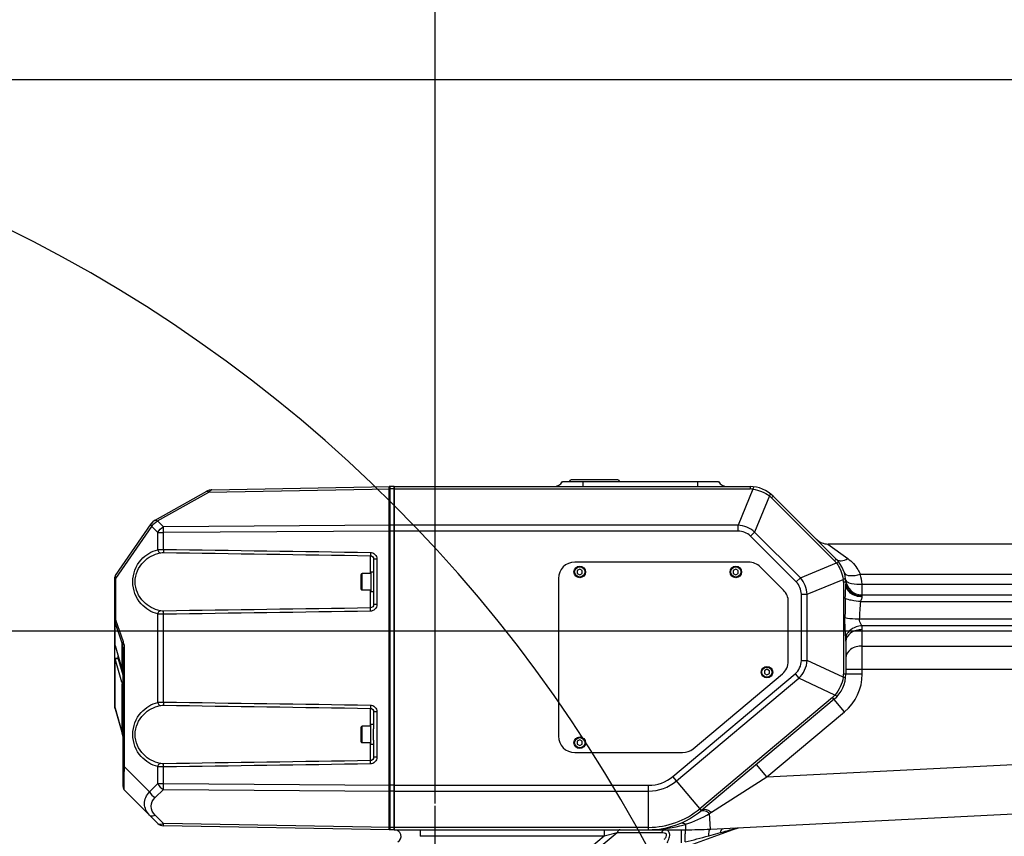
# Model space of a CAD drawing. Header units: millimetres. Extents: x 0 to 63602708652, y -107871309221 to 6308.
# Tile 63 of 74: x 4557 to 5156, y 5095 to 5593. Entities that reach past the tile are written whole.
import ezdxf

# ---------------------------------------------------------------- set-up
doc = ezdxf.new("R2010")
doc.units = ezdxf.units.MM
doc.header["$LTSCALE"] = 490.4625
doc.linetypes.add('CENTER', pattern=[0.6, 0.375, -0.075, 0.075, -0.075])
doc.layers.get('0').update_dxf_attribs({"linetype": 'CONTINUOUS'})
for name, color, linetype in [('10-1运动范围_DXF_CONTINUOUS_LINE', 7, 'CONTINUOUS'), ('204103000004_DXF_DIMENSION', 7, 'CONTINUOUS'), ('304102000114_DXF_AXIS', 7, 'CONTINUOUS'), ('304102000114_DXF_DIMENSION', 7, 'CONTINUOUS'), ('304102000118DXF_CONTINUOUS_LINE', 7, 'CONTINUOUS'), ('304102000120DXF_CONTINUOUS_LINE', 7, 'CONTINUOUS'), ('304102000122_DXF_DIMENSION', 7, 'CONTINUOUS'), ('304103000063_DXF_DIMENSION', 7, 'CONTINUOUS'), ('304105000288DXF_CONTINUOUS_LINE', 7, 'CONTINUOUS'), ('304106000091DXF_CONTINUOUS_LINE', 7, 'CONTINUOUS'), ('304107000051DXF_CONTINUOUS_LINE', 7, 'CONTINUOUS'), ('501023000016DXF_CONTINUOUS_LINE', 7, 'CONTINUOUS'), ('501023000054DXF_CONTINUOUS_LINE', 7, 'CONTINUOUS'), ('504021000002DXF_CONTINUOUS_LINE', 7, 'CONTINUOUS')]:
    doc.layers.add(name, color=color, linetype=linetype)
doc.styles.get("Standard").update_dxf_attribs({"font": 'txt', "width": 0.7})
doc.dimstyles.new('DIMSTYLE_1', dxfattribs={"dimtxt": 75, "dimasz": 45, "dimexe": 2, "dimexo": 0.2, "dimgap": 2.5, "dimtad": 0, "dimtih": 1, "dimtoh": 1, "dimdec": 0, "dimdsep": 46, "dimtxsty": 'Standard', "dimblk": '_FILLED', "dimblk1": '_FILLED', "dimblk2": '_FILLED', "dimcen": 0.09, "dimclrt": 5, "dimazin": 2, "dimtfac": 1, "dimtdec": 0, "dimtofl": 0, "dimtmove": 0, "dimatfit": 3, "dimldrblk": '_FILLED', "dimfxl": 0, "dimtolj": 1, "dimarcsym": 0})
doc.dimstyles.new('DIMSTYLE_2', dxfattribs={"dimtxt": 75, "dimasz": 45, "dimexe": 2, "dimexo": 0.2, "dimgap": 2.5, "dimtad": 1, "dimdsep": 46, "dimtxsty": 'Standard', "dimblk": '_FILLED', "dimblk1": '_FILLED', "dimblk2": '_FILLED', "dimcen": 0.09, "dimclrt": 5, "dimazin": 2, "dimtp": 0.01, "dimtm": 0.01, "dimtfac": 1, "dimtofl": 0, "dimtmove": 0, "dimatfit": 3, "dimldrblk": '_FILLED', "dimfxl": 0, "dimtolj": 1, "dimarcsym": 0})
doc.dimstyles.new('DIMSTYLE_3', dxfattribs={"dimtxt": 75, "dimasz": 45, "dimexe": 2, "dimexo": 0.2, "dimgap": 2.5, "dimtad": 1, "dimdec": 0, "dimdsep": 46, "dimtxsty": 'Standard', "dimblk": '_FILLED', "dimblk1": '_FILLED', "dimblk2": '_FILLED', "dimcen": 0.09, "dimclrt": 5, "dimazin": 2, "dimtfac": 1, "dimtdec": 0, "dimtofl": 0, "dimtmove": 0, "dimatfit": 3, "dimldrblk": '_FILLED', "dimfxl": 0, "dimtolj": 1, "dimarcsym": 0})

# ---------------------------------------------------------------- blocks, each defined once
blk = doc.blocks.new('*D1')
at = {"layer": '304103000063_DXF_DIMENSION', "color": 2, "linetype": 'Continuous', "transparency": 16777216}
blk.add_line((4811.21, 5860.03), (6713.99, 5860.03), dxfattribs=at)
blk = doc.blocks.new('_FILLED')
at = {"color": 0, "linetype": 'ByBlock'}
blk.add_solid([(0, 0), (-1, 0.167), (-1, -0.167)], dxfattribs=at)
blk = doc.blocks.new('*D7')
at = {"layer": '204103000004_DXF_DIMENSION', "color": 2, "linetype": 'Continuous', "transparency": 16777216}
blk.add_line((4160.07, 5556.45), (6713.99, 5556.45), dxfattribs=at)
blk = doc.blocks.new('*D16')
at = {"layer": '304102000122_DXF_DIMENSION', "color": 2, "linetype": 'Continuous', "transparency": 16777216}
for p, q in [((5562.21, 5220.48), (4080.6, 5220.48)), ((4095.6, 5220.48), (4095.6, 5097.98)), ((4095.6, 4975.48), (4095.6, 5097.98)), ((4669.71, 4975.48), (4080.6, 4975.48))]:
    blk.add_line(p, q, dxfattribs=at)
at = {"layer": '304102000122_DXF_DIMENSION', "color": 2, "linetype": 'Continuous', "transparency": 16777216, "xscale": 45, "yscale": 45, "zscale": 45}
for p, rotation in [((4095.6, 5220.48), 90), ((4095.6, 4975.48), 270)]:
    blk.add_blockref('_FILLED', p, dxfattribs=dict(at, rotation=rotation))
blk = doc.blocks.new('*D19')
at = {"layer": '204103000004_DXF_DIMENSION', "color": 2, "linetype": 'Continuous', "transparency": 16777216}
for p, q in [((3490.16, 5249.78), (3490.16, 2545.47)), ((6544.26, 4123.98), (6544.26, 2545.47)), ((3490.16, 2560.47), (5017.21, 2560.47)), ((6544.26, 2560.47), (5017.21, 2560.47))]:
    blk.add_line(p, q, dxfattribs=at)
at = {"layer": '204103000004_DXF_DIMENSION', "color": 2, "linetype": 'Continuous', "transparency": 16777216, "xscale": 45, "yscale": 45, "zscale": 45, "rotation": 180}
blk.add_blockref('_FILLED', (3490.16, 2560.47), dxfattribs=at)
at = {"layer": '204103000004_DXF_DIMENSION', "color": 2, "linetype": 'Continuous', "transparency": 16777216, "xscale": 45, "yscale": 45, "zscale": 45}
blk.add_blockref('_FILLED', (6544.26, 2560.47), dxfattribs=at)
blk = doc.blocks.new('*D20')
at = {"layer": '204103000004_DXF_DIMENSION', "color": 2, "linetype": 'Continuous', "transparency": 16777216}
for p, q in [((4811.21, 5860.03), (7148.61, 5860.03)), ((7133.61, 5860.03), (7133.61, 4476.65)), ((7133.61, 3093.27), (7133.61, 4476.65)), ((5648.3, 3093.27), (7148.61, 3093.27))]:
    blk.add_line(p, q, dxfattribs=at)
at = {"layer": '204103000004_DXF_DIMENSION', "color": 2, "linetype": 'Continuous', "transparency": 16777216, "xscale": 45, "yscale": 45, "zscale": 45}
for p, rotation in [((7133.61, 5860.03), 90), ((7133.61, 3093.27), 270)]:
    blk.add_blockref('_FILLED', p, dxfattribs=dict(at, rotation=rotation))
blk = doc.blocks.new('*D23')
at = {"layer": '304102000122_DXF_DIMENSION', "color": 2, "linetype": 'Continuous', "transparency": 16777216}
for p, q in [((4809.71, 5115.48), (4809.71, 5979.49)), ((5659.71, 5221.98), (5659.71, 5979.49)), ((4809.71, 5964.49), (5234.71, 5964.49)), ((5659.71, 5964.49), (5234.71, 5964.49))]:
    blk.add_line(p, q, dxfattribs=at)
at = {"layer": '304102000122_DXF_DIMENSION', "color": 2, "linetype": 'Continuous', "transparency": 16777216, "xscale": 45, "yscale": 45, "zscale": 45, "rotation": 180}
blk.add_blockref('_FILLED', (4809.71, 5964.49), dxfattribs=at)
at = {"layer": '304102000122_DXF_DIMENSION', "color": 2, "linetype": 'Continuous', "transparency": 16777216, "xscale": 45, "yscale": 45, "zscale": 45}
blk.add_blockref('_FILLED', (5659.71, 5964.49), dxfattribs=at)
blk = doc.blocks.new('*D24')
at = {"layer": '304102000114_DXF_DIMENSION', "color": 2, "linetype": 'Continuous', "transparency": 16777216}
for p, q in [((4509.71, 4494.8), (4509.71, 5977.41)), ((4809.71, 5115.48), (4809.71, 5977.41)), ((4509.71, 5962.41), (4659.71, 5962.41)), ((4809.71, 5962.41), (4659.71, 5962.41))]:
    blk.add_line(p, q, dxfattribs=at)
at = {"layer": '304102000114_DXF_DIMENSION', "color": 2, "linetype": 'Continuous', "transparency": 16777216, "xscale": 45, "yscale": 45, "zscale": 45, "rotation": 180}
blk.add_blockref('_FILLED', (4509.71, 5962.41), dxfattribs=at)
at = {"layer": '304102000114_DXF_DIMENSION', "color": 2, "linetype": 'Continuous', "transparency": 16777216, "xscale": 45, "yscale": 45, "zscale": 45}
blk.add_blockref('_FILLED', (4809.71, 5962.41), dxfattribs=at)

msp = doc.modelspace()

# ---------------------------------------------------------------- linework, layer by layer
at = {"layer": '10-1运动范围_DXF_CONTINUOUS_LINE', "color": 2, "linetype": 'Continuous'}
for centre, radius, start, end in [((4809.937, 4125.478), 1734.548, 349.530236, 139.530236), ((4158.799, 4671.848), 884.604, 341.078849, 139.078849)]:
    msp.add_arc(centre, radius, start, end, dxfattribs=at)
at = {"layer": '304102000114_DXF_AXIS', "color": 7, "linetype": 'CENTER'}
msp.add_line((4809.711, 4975.478), (4809.711, 5113.978), dxfattribs=at)
at = {"layer": '304102000118DXF_CONTINUOUS_LINE', "color": 7, "linetype": 'Continuous'}
for p, q in [((4784.711, 5099.478), (4784.711, 5308.478)), ((4784.711, 5308.478), (5001.427, 5308.478)), ((4887.211, 5311.478), (4982.211, 5311.478)), ((5015.569, 5302.621), (5053.853, 5264.336)), ((5405.067, 5273.478), (5048.979, 5273.478)), ((5059.662, 5251.608), (5059.653, 5251.717)), ((5059.66, 5251.63), (5059.653, 5251.717)), ((5059.662, 5251.609), (5059.661, 5251.615)), ((5059.711, 5250.194), (5059.711, 5249.008)), ((5059.711, 5249.007), (5059.711, 5249.01)), ((5069.624, 5242.478), (5382.211, 5242.478)), ((5059.711, 5214.265), (5059.711, 5194.305)), ((5052.567, 5178.984), (4971.757, 5111.176)), ((4977.251, 5099.858), (5379.172, 5120.099)), ((4784.711, 5099.478), (4962.162, 5099.478)), ((4934.447, 5079.082), (4991.138, 5099.715)), ((4991.138, 5099.715), (4994.423, 5100.723))]:
    msp.add_line(p, q, dxfattribs=at)
at = {"layer": '304102000118DXF_CONTINUOUS_LINE', "color": 9, "linetype": 'Continuous'}
for p, q in [((4784.711, 5307.014), (5001.427, 5307.014)), ((4899.711, 5308.478), (4899.711, 5311.478)), ((4969.711, 5308.478), (4969.711, 5311.478)), ((5003.203, 5306.908), (4994.105, 5284.943)), ((5001.427, 5308.478), (5001.427, 5307.014)), ((5013.203, 5302.766), (5004.105, 5280.801)), ((5015.569, 5302.621), (5014.534, 5301.585)), ((5014.534, 5301.585), (5052.818, 5263.301)), ((4994.105, 5284.943), (4784.711, 5284.943)), ((4994.105, 5281.407), (4994.105, 5284.943)), ((4994.105, 5281.407), (4784.711, 5281.407)), ((5001.605, 5278.301), (5004.105, 5280.801)), ((5029.534, 5250.372), (5001.605, 5278.301)), ((5032.034, 5252.872), (5004.105, 5280.801)), ((5048.854, 5273.478), (5060.925, 5264.584)), ((5053.853, 5264.336), (5052.818, 5263.301)), ((5032.034, 5252.872), (5053.999, 5261.97)), ((5029.534, 5250.372), (5032.034, 5252.872)), ((5036.176, 5242.872), (5058.141, 5251.97)), ((5068.546, 5255.054), (5391.375, 5255.056)), ((5058.247, 5250.194), (5058.247, 5194.305)), ((5059.711, 5250.194), (5058.247, 5250.194)), ((5069.624, 5242.478), (5069.624, 5249.058)), ((5069.624, 5249.058), (5382.211, 5249.058)), ((5032.64, 5202.548), (5032.64, 5242.872)), ((5032.64, 5242.872), (5036.176, 5242.872)), ((5036.176, 5202.548), (5036.176, 5242.872)), ((5069.711, 5241.321), (5069.711, 5241.717)), ((5068.811, 5238.45), (5382.211, 5238.45)), ((5388.769, 5227.673), (5068.101, 5227.673)), ((5388.769, 5223.749), (5069.516, 5223.749)), ((5069.711, 5194.305), (5069.711, 5221.336)), ((5069.711, 5211.336), (5376.356, 5211.336)), ((5032.64, 5202.548), (5036.176, 5202.548)), ((5058.115, 5192.318), (5036.176, 5202.548)), ((4954.357, 5131.914), (5028.851, 5194.423)), ((4956.629, 5129.205), (5031.124, 5191.714)), ((5028.851, 5194.423), (5031.124, 5191.714)), ((5053.063, 5181.484), (5031.124, 5191.714)), ((5069.711, 5194.305), (5058.247, 5194.305)), ((5059.711, 5197.194), (5376.356, 5197.194)), ((5051.626, 5180.106), (4970.816, 5112.298)), ((5058.995, 5171.323), (5051.626, 5180.106)), ((5011.691, 5131.63), (5058.995, 5171.323)), ((5011.691, 5131.63), (5377.663, 5150.061)), ((5011.691, 5131.631), (5005.263, 5139.291)), ((4971.757, 5111.176), (4954.357, 5131.914)), ((4784.711, 5126.549), (4939.618, 5126.549)), ((4939.618, 5099.478), (4939.618, 5126.549)), ((4977.853, 5110.106), (5011.691, 5131.63)), ((4784.711, 5123.014), (4939.618, 5123.014)), ((4977.251, 5099.858), (4976.766, 5109.43)), ((4962.166, 5102.777), (4962.162, 5099.478)), ((4939.618, 5100.943), (4784.711, 5100.943)), ((4800.585, 5099.478), (4800.585, 5095.478)), ((4920.573, 5097.645), (4907.203, 5086.426)), ((4912.49, 5099.478), (4912.49, 5095.478)), ((4920.573, 5097.645), (4912.49, 5095.478)), ((4947.586, 5097.645), (4920.573, 5097.645)), ((4959.735, 5091.478), (4959.735, 5099.478)), ((4976.22, 5095.806), (4983.405, 5097.758)), ((4991.017, 5099.877), (4991.083, 5099.695)), ((4912.49, 5095.478), (4800.585, 5095.478)), ((4912.49, 5095.478), (4904.928, 5089.133))]:
    msp.add_line(p, q, dxfattribs=at)
at = {"layer": '304102000118DXF_CONTINUOUS_LINE', "color": 7, "linetype": 'Continuous'}
for centre, radius, start, end in [((4882.015, 5314.478), 6, 270, 330), ((4987.407, 5314.478), 6, 210, 270), ((5001.427, 5288.478), 20, 45, 90), ((5048.854, 5283.478), 10, 225.004741, 270), ((5039.711, 5250.194), 20, 0, 45), ((5069.624, 5252.478), 10, 184.366389, 270), ((5039.711, 5194.305), 20, 310, 360), ((4939.618, 5149.478), 50, 270, 310), ((4784.96, 5095.478), 4, 300.482469, 90.000696), ((4962.162, 5399.478), 300, 270, 272.882963)]:
    msp.add_arc(centre, radius, start, end, dxfattribs=at)
at = {"layer": '304102000118DXF_CONTINUOUS_LINE', "color": 9, "linetype": 'Continuous'}
for centre, radius, start, end in [((5001.427, 5292.006), 15.008, 83.201752, 89.998105), ((5003.92, 5290.971), 15.01, 45.002291, 51.797851), ((5042.203, 5252.687), 15.011, 38.202345, 44.997513), ((5043.237, 5250.194), 15.009, 0.002154, 6.797989), ((5039.642, 5246.761), 30.07, 4.381048, 16.008529), ((6168.029, 5212.455), 1108.97, 178.556442, 179.173537), ((5054.685, 5221.334), 15.027, 0.008268, 9.247183), ((5015.225, 5214.272), 44.486, 359.991195, 3.099968), ((5043.231, 5194.306), 15.016, 352.39179, 359.995928), ((5039.711, 5194.305), 30, 310, 360), ((5041.974, 5191.607), 15.014, 310.003637, 317.608645), ((4939.618, 5149.478), 22.93, 270, 310), ((4939.618, 5149.478), 26.465, 270, 310), ((4939.618, 5149.478), 48.535, 270, 310), ((4944.413, 5162.68), 62.308, 301.281432, 302.458596), ((4940.709, 5173.354), 73.766, 284.136888, 286.909942), ((4720.749, 6035.952), 974.238, 284.334624, 285.202192), ((5006.356, 5049.632), 52.535, 104.947144, 106.976709)]:
    msp.add_arc(centre, radius, start, end, dxfattribs=at)
for points, knots in [([(5003.795, 5308.337), (5003.647, 5308.355), (5003.418, 5307.654), (5003.29, 5307.271), (5003.203, 5306.908)], [0, 0, 0, 0, 0.2863729, 1, 1, 1, 1]), ([(5013.795, 5304.196), (5013.913, 5304.103), (5013.579, 5303.446), (5013.398, 5303.084), (5013.203, 5302.766)], [0, 0, 0, 0, 0.2863468, 1, 1, 1, 1]), ([(5055.653, 5263.422), (5056.035, 5263.348), (5057.869, 5263.242), (5059.663, 5263.909), (5060.925, 5264.584)], [0, 0, 0, 0, 0.2139345, 1, 1, 1, 1]), ([(5060.925, 5264.584), (5063.37, 5262.783), (5066.331, 5259.736), (5068.159, 5256.045), (5068.546, 5255.054)], [0, 0, 0, 0, 0.7404886, 1, 1, 1, 1]), ([(5055.428, 5262.562), (5055.336, 5262.68), (5054.679, 5262.345), (5054.317, 5262.165), (5053.999, 5261.97)], [0, 0, 0, 0, 0.2863688, 1, 1, 1, 1]), ([(5058.929, 5252.187), (5058.81, 5252.148), (5058.549, 5252.071), (5058.285, 5252.004), (5058.141, 5251.97)], [0, 0, 0, 0, 0.4595594, 1, 1, 1, 1]), ([(5059.571, 5252.562), (5059.58, 5252.486), (5059.301, 5252.312), (5059.096, 5252.242), (5058.929, 5252.187)], [0, 0, 0, 0, 0.3049236, 1, 1, 1, 1]), ([(5058.934, 5255.715), (5059.249, 5254.618), (5063.578, 5253.933), (5066.432, 5254.519), (5068.546, 5255.055)], [0, 0, 0, 0, 0.3434944, 1, 1, 1, 1]), ([(5069.711, 5241.321), (5067.238, 5241.321), (5062.489, 5242.48), (5059.711, 5246.949), (5059.711, 5249.007)], [0, 0, 0, 0, 0.5458607, 1, 1, 1, 1]), ([(5069.711, 5241.717), (5067.414, 5241.717), (5062.888, 5242.97), (5060.139, 5246.993), (5059.806, 5249.034)], [0, 0, 0, 0, 0.5261966, 1, 1, 1, 1]), ([(5061.647, 5249.887), (5062.161, 5249.686), (5064.762, 5248.969), (5067.494, 5248.964), (5069.624, 5249.058)], [0, 0, 0, 0, 0.2055461, 1, 1, 1, 1]), ([(5068.811, 5238.45), (5066.882, 5238.583), (5063.729, 5239.017), (5060.499, 5239.721), (5059.411, 5240.393)], [0, 0, 0, 0, 0.6020302, 1, 1, 1, 1]), ([(5068.811, 5238.45), (5068.871, 5238.726), (5069.142, 5239.688), (5069.71, 5240.601), (5069.711, 5241.321)], [0, 0, 0, 0, 0.2817903, 1, 1, 1, 1]), ([(5069.711, 5241.717), (5069.711, 5241.907), (5069.617, 5242.061), (5069.69, 5242.486), (5069.624, 5242.478)], [0, 0, 0, 0, 0.7417881, 1, 1, 1, 1]), ([(5068.101, 5227.673), (5067.193, 5227.709), (5064.212, 5227.871), (5061.216, 5228.055), (5059.175, 5228.451)], [0, 0, 0, 0, 0.3041991, 1, 1, 1, 1]), ([(5069.516, 5223.749), (5069.38, 5224.03), (5068.643, 5225.198), (5067.975, 5226.597), (5068.101, 5227.673)], [0, 0, 0, 0, 0.2239949, 1, 1, 1, 1]), ([(5069.516, 5223.749), (5068.314, 5223.651), (5064.274, 5222.87), (5060.113, 5219.623), (5059.645, 5216.678)], [0, 0, 0, 0, 0.2879667, 1, 1, 1, 1]), ([(5069.711, 5221.336), (5067.255, 5221.336), (5062.688, 5220.401), (5059.711, 5216.197), (5059.711, 5214.265)], [0, 0, 0, 0, 0.5597606, 1, 1, 1, 1]), ([(5069.711, 5211.336), (5067.255, 5211.336), (5062.688, 5210.401), (5059.711, 5206.197), (5059.711, 5204.265)], [0, 0, 0, 0, 0.5597606, 1, 1, 1, 1]), ([(5059.534, 5191.655), (5059.555, 5191.809), (5058.876, 5192.086), (5058.477, 5192.221), (5058.114, 5192.318)], [0, 0, 0, 0, 0.2918586, 1, 1, 1, 1]), ([(5054.483, 5180.822), (5054.379, 5180.707), (5053.73, 5181.049), (5053.371, 5181.268), (5053.063, 5181.484)], [0, 0, 0, 0, 0.291827, 1, 1, 1, 1]), ([(4977.853, 5110.106), (4977.27, 5110.497), (4975.53, 5111.541), (4972.845, 5112.089), (4971.757, 5111.176)], [0, 0, 0, 0, 0.3307816, 1, 1, 1, 1]), ([(4976.769, 5109.432), (4976.388, 5109.687), (4975.061, 5110.481), (4973.497, 5111.048), (4972.4, 5110.987)], [0, 0, 0, 0, 0.2943051, 1, 1, 1, 1]), ([(4962.162, 5102.776), (4961.843, 5102.939), (4960.671, 5103.442), (4959.258, 5103.488), (4958.405, 5103.142)], [0, 0, 0, 0, 0.2801357, 1, 1, 1, 1]), ([(4922.391, 5099.478), (4922.208, 5099.478), (4921.306, 5099.245), (4920.807, 5098.318), (4920.573, 5097.645)], [0, 0, 0, 0, 0.2040962, 1, 1, 1, 1]), ([(4949.404, 5099.478), (4949.221, 5099.478), (4948.32, 5099.245), (4947.821, 5098.318), (4947.586, 5097.645)], [0, 0, 0, 0, 0.2040946, 1, 1, 1, 1]), ([(4949.042, 5093.645), (4949.551, 5094.072), (4950.499, 5094.833), (4950.83, 5097.496), (4948.596, 5097.645), (4947.586, 5097.645)], [0, 0, 0, 0, 0.3017346, 0.5413989, 1, 1, 1, 1]), ([(4950.86, 5091.479), (4951.429, 5092.431), (4952.285, 5094.28), (4952.723, 5097.073), (4951.463, 5099.208), (4950.049, 5099.478), (4949.404, 5099.478)], [0, 0, 0, 0, 0.331033, 0.6071448, 0.8075556, 1, 1, 1, 1]), ([(4961.956, 5092.046), (4961.957, 5093.007), (4962.012, 5094.712), (4961.902, 5097.204), (4962.245, 5098.332), (4961.975, 5099.478), (4962.162, 5099.479)], [0, 0, 0, 0, 0.3875301, 0.7106689, 0.924596, 1, 1, 1, 1]), ([(4976.22, 5095.806), (4976.272, 5096.795), (4976.398, 5097.925), (4976.823, 5099.837), (4977.251, 5099.858)], [0, 0, 0, 0, 0.6980189, 1, 1, 1, 1]), ([(4983.405, 5097.758), (4983.489, 5098.109), (4983.748, 5099.012), (4984.358, 5100.216), (4985.004, 5100.249)], [0, 0, 0, 0, 0.3587598, 1, 1, 1, 1])]:
    msp.add_open_spline(points, degree=3, knots=knots, dxfattribs=at)
for points in [[(5003.203, 5306.908), (5006.776, 5306.406), (5010.321, 5304.937), (5013.203, 5302.766)], [(5004.105, 5280.801), (5001.433, 5283.225), (4997.708, 5284.768), (4994.105, 5284.943)], [(5001.605, 5278.301), (4999.691, 5280.214), (4996.811, 5281.408), (4994.105, 5281.407)], [(5053.854, 5264.336), (5054.329, 5263.861), (5054.993, 5263.551), (5055.653, 5263.422)], [(5053.999, 5261.97), (5056.17, 5259.088), (5057.639, 5255.543), (5058.141, 5251.97)], [(5036.176, 5242.872), (5036.001, 5246.476), (5034.458, 5250.2), (5032.034, 5252.872)], [(5059.653, 5251.717), (5059.682, 5251.338), (5059.921, 5250.972), (5060.204, 5250.719)], [(5032.64, 5242.872), (5032.641, 5245.578), (5031.447, 5248.458), (5029.534, 5250.372)], [(5059.411, 5240.393), (5059.479, 5243.265), (5059.712, 5246.134), (5059.711, 5249.007)], [(5060.204, 5250.719), (5060.618, 5250.348), (5061.131, 5250.09), (5061.647, 5249.887)], [(5068.101, 5227.673), (5068.259, 5231.27), (5068.526, 5234.861), (5068.811, 5238.45)], [(5059.646, 5216.678), (5059.437, 5220.6), (5059.126, 5224.524), (5059.175, 5228.451)], [(5028.851, 5194.423), (5031.14, 5196.344), (5032.641, 5199.559), (5032.64, 5202.548)], [(5031.124, 5191.714), (5034.034, 5194.436), (5035.962, 5198.569), (5036.176, 5202.548)], [(5058.115, 5192.318), (5057.494, 5188.382), (5055.679, 5184.49), (5053.063, 5181.484)], [(4962.166, 5102.777), (4967.269, 5104.376), (4972.223, 5106.608), (4976.766, 5109.43)], [(4972.4, 5110.987), (4971.857, 5110.957), (4971.287, 5110.782), (4970.862, 5110.443)], [(4939.618, 5099.478), (4946.035, 5099.479), (4952.503, 5100.254), (4958.726, 5101.821)], [(4983.405, 5097.758), (4985.946, 5098.448), (4988.488, 5099.142), (4991.017, 5099.877)], [(4991.017, 5099.877), (4991.214, 5100.089), (4991.437, 5100.281), (4991.683, 5100.434)]]:
    msp.add_open_spline(points, degree=3, dxfattribs=at)
at = {"layer": '304102000120DXF_CONTINUOUS_LINE', "color": 7, "linetype": 'Continuous'}
for p, q in [((4639.215, 5288.009), (4670.564, 5305.586)), ((4671.173, 5305.905), (4671.109, 5305.871)), ((4672.293, 5306.356), (4672.225, 5306.328)), ((4673.388, 5306.572), (4672.293, 5306.356)), ((4673.617, 5306.583), (4673.388, 5306.572)), ((4673.616, 5306.583), (4781.711, 5308.47)), ((4782.211, 5099.478), (4782.211, 5308.478)), ((4615.064, 5254.385), (4636.747, 5285.77)), ((4637.873, 5287.04), (4637.419, 5286.559)), ((4638.342, 5287.399), (4637.873, 5287.04)), ((4772.211, 5264.349), (4772.211, 5253.973)), ((4614.711, 5173.761), (4614.711, 5253.251)), ((4772.211, 5246.984), (4772.211, 5236.608)), ((4614.789, 5211.676), (4618.859, 5197.536)), ((4619.711, 5125.721), (4619.711, 5209.491)), ((4618.859, 5197.536), (4619.172, 5196.444)), ((4614.789, 5173.208), (4619.318, 5157.521)), ((4772.211, 5171.349), (4772.211, 5160.973)), ((4772.211, 5153.984), (4772.211, 5143.608)), ((4640.84, 5103.35), (4620.59, 5123.6)), ((4781.711, 5099.487), (4644.288, 5101.886))]:
    msp.add_line(p, q, dxfattribs=at)
at = {"layer": '304102000120DXF_CONTINUOUS_LINE', "color": 9, "linetype": 'Continuous'}
for p, q in [((4671.979, 5305.09), (4782.211, 5307.014)), ((4640.63, 5287.514), (4671.979, 5305.09)), ((4615.297, 5252.514), (4637.094, 5284.065)), ((4640.84, 5280.41), (4637.094, 5284.065)), ((4644.288, 5283.945), (4640.63, 5287.514)), ((4782.211, 5284.943), (4644.288, 5283.945)), ((4640.84, 5270.046), (4640.84, 5280.41)), ((4640.84, 5280.41), (4644.288, 5280.41)), ((4782.211, 5281.408), (4644.288, 5280.41)), ((4644.288, 5270.225), (4644.288, 5280.41)), ((4770.246, 5255.478), (4770.246, 5266.392)), ((4774.176, 5264.349), (4772.211, 5264.349)), ((4774.176, 5264.349), (4774.176, 5236.608)), ((4614.711, 5252.515), (4615.297, 5252.515)), ((4615.297, 5227.206), (4615.297, 5252.514)), ((4770.246, 5234.565), (4770.246, 5245.478)), ((4774.176, 5236.608), (4772.211, 5236.608)), ((4640.84, 5177.046), (4640.84, 5230.911)), ((4644.288, 5177.225), (4644.288, 5230.732)), ((4614.711, 5227.206), (4615.297, 5227.206)), ((4614.814, 5211.681), (4614.814, 5225.687)), ((4619.198, 5213.031), (4614.814, 5225.687)), ((4619.923, 5213.853), (4615.297, 5227.206)), ((4614.814, 5211.681), (4614.789, 5211.676)), ((4614.814, 5211.681), (4618.884, 5197.542)), ((4619.198, 5196.443), (4619.198, 5213.031)), ((4614.711, 5204.025), (4616.676, 5204.025)), ((4616.676, 5204.025), (4616.676, 5205.12)), ((4619.662, 5193.711), (4616.676, 5204.025)), ((4619.711, 5209.491), (4620.59, 5209.491)), ((4620.59, 5137.742), (4620.59, 5209.491)), ((4614.814, 5173.486), (4614.814, 5203.477)), ((4618.884, 5189.42), (4614.814, 5203.477)), ((4618.884, 5197.542), (4618.859, 5197.536)), ((4619.198, 5196.442), (4619.172, 5196.444)), ((4619.198, 5158.298), (4619.198, 5188.34)), ((4614.79, 5173.207), (4614.814, 5173.486)), ((4614.814, 5173.486), (4619.198, 5158.298)), ((4770.246, 5162.478), (4770.246, 5173.392)), ((4774.176, 5171.349), (4772.211, 5171.349)), ((4774.176, 5171.349), (4774.176, 5143.608)), ((4619.319, 5157.517), (4619.198, 5158.298)), ((4770.246, 5141.565), (4770.246, 5152.478)), ((4619.711, 5137.742), (4620.59, 5137.742)), ((4620.59, 5137.742), (4635.75, 5122.582)), ((4640.84, 5127.546), (4640.84, 5137.911)), ((4644.288, 5127.546), (4644.288, 5137.732)), ((4774.176, 5143.608), (4772.211, 5143.608)), ((4635.75, 5122.582), (4640.84, 5127.546)), ((4640.84, 5127.546), (4644.288, 5127.546)), ((4644.288, 5127.546), (4782.211, 5126.549)), ((4639.198, 5119.047), (4644.288, 5124.011)), ((4644.288, 5124.011), (4782.211, 5123.014)), ((4644.288, 5103.35), (4639.198, 5108.44)), ((4782.211, 5100.943), (4644.288, 5103.35))]:
    msp.add_line(p, q, dxfattribs=at)
at = {"layer": '304102000120DXF_CONTINUOUS_LINE', "color": 7, "linetype": 'Continuous'}
for points in [[(4672.167, 5306.315), (4671.08, 5305.859), (4670.563, 5305.585)], [(4673.615, 5306.583), (4673.226, 5306.557), (4672.167, 5306.315)], [(4639.217, 5288.01), (4638.805, 5287.76), (4637.814, 5286.986), (4636.969, 5286.072), (4636.746, 5285.768)], [(4639.217, 5288.01), (4638.869, 5287.801), (4638.853, 5287.789)], [(4637.205, 5286.333), (4637.017, 5286.133), (4636.982, 5286.087)], [(4615.066, 5254.388), (4614.827, 5253.92), (4614.711, 5253.251)]]:
    msp.add_lwpolyline(points, dxfattribs=at)
for centre, radius, start, end in [((4616.711, 5253.251), 2, 160.458922, 179.999999), ((4616.724, 5212.231), 2.012, 180.065746, 196.016124), ((4616.711, 5173.761), 2, 180, 196.101903), ((4609.711, 5154.744), 10, 6.785032, 16.102114), ((4622.711, 5125.721), 3, 179.999378, 224.99956), ((4644.376, 5106.885), 5, 225, 269)]:
    msp.add_arc(centre, radius, start, end, dxfattribs=at)
at = {"layer": '304102000120DXF_CONTINUOUS_LINE', "color": 9, "linetype": 'Continuous'}
for centre, radius, start, end in [((4620.318, 5254.505), 5.392, 192.145249, 195.358522), ((4624.596, 5223.19), 10.122, 160.310994, 161.793398), ((4628.318, 5221.86), 14.074, 159.083281, 160.319463), ((4631.142, 5220.789), 17.095, 158.675992, 159.108709), ((4633.198, 5219.985), 19.302, 158.030145, 158.671797), ((4298.348, 5105.286), 333.548, 15.860476, 16.056804), ((4913.941, 5274.825), 307.169, 196.14333, 196.353008), ((4616.256, 5174.041), 1.545, 194.077443, 201.0458)]:
    msp.add_arc(centre, radius, start, end, dxfattribs=at)
for points, knots in [([(4670.564, 5305.586), (4670.649, 5305.633), (4671.182, 5305.746), (4671.665, 5305.373), (4671.979, 5305.09)], [0, 0, 0, 0, 0.187163, 1, 1, 1, 1]), ([(4671.979, 5305.09), (4672.256, 5305.474), (4672.705, 5306.027), (4673.339, 5306.577), (4673.615, 5306.583)], [0, 0, 0, 0, 0.6319376, 1, 1, 1, 1]), ([(4639.217, 5288.01), (4639.302, 5288.057), (4639.834, 5288.169), (4640.316, 5287.796), (4640.63, 5287.514)], [0, 0, 0, 0, 0.1871719, 1, 1, 1, 1]), ([(4636.746, 5285.768), (4636.678, 5285.67), (4636.471, 5285.077), (4636.81, 5284.456), (4637.094, 5284.065)], [0, 0, 0, 0, 0.1982143, 1, 1, 1, 1]), ([(4644.288, 5280.41), (4644.286, 5280.736), (4644.28, 5281.914), (4644.28, 5283.092), (4644.288, 5283.945)], [0, 0, 0, 0, 0.2759254, 1, 1, 1, 1]), ([(4640.84, 5230.911), (4637.006, 5231.877), (4628.99, 5236.674), (4623.729, 5250.478), (4628.99, 5264.283), (4637.006, 5269.08), (4640.84, 5270.046)], [0, 0, 0, 0, 0.2262115, 0.4999998, 0.7737884, 1, 1, 1, 1]), ([(4640.84, 5270.046), (4641.085, 5270.083), (4642.23, 5270.21), (4643.384, 5270.233), (4644.288, 5270.225)], [0, 0, 0, 0, 0.2149078, 1, 1, 1, 1]), ([(4640.84, 5270.046), (4640.869, 5269.82), (4641.057, 5269.039), (4641.655, 5268.268), (4642.219, 5268.115)], [0, 0, 0, 0, 0.2801598, 1, 1, 1, 1]), ([(4644.288, 5270.225), (4644.285, 5270.005), (4644.282, 5269.354), (4644.261, 5268.703), (4644.288, 5268.274)], [0, 0, 0, 0, 0.3392205, 1, 1, 1, 1]), ([(4642.219, 5232.841), (4638.521, 5233.675), (4630.754, 5237.611), (4624.929, 5250.478), (4630.754, 5263.346), (4638.521, 5267.282), (4642.219, 5268.115)], [0, 0, 0, 0, 0.2303654, 0.4999998, 0.7696345, 1, 1, 1, 1]), ([(4642.219, 5268.115), (4642.368, 5268.149), (4643.053, 5268.262), (4643.749, 5268.281), (4644.288, 5268.274)], [0, 0, 0, 0, 0.2204201, 1, 1, 1, 1]), ([(4770.246, 5268.377), (4770.243, 5268.141), (4770.245, 5267.48), (4770.193, 5266.814), (4770.246, 5266.392)], [0, 0, 0, 0, 0.3567951, 1, 1, 1, 1]), ([(4770.246, 5268.377), (4771.259, 5268.361), (4773.357, 5267.477), (4774.176, 5265.363), (4774.176, 5264.349)], [0, 0, 0, 0, 0.499764, 1, 1, 1, 1]), ([(4770.246, 5266.392), (4770.759, 5266.385), (4771.817, 5265.924), (4772.211, 5264.857), (4772.211, 5264.349)], [0, 0, 0, 0, 0.5023673, 1, 1, 1, 1]), ([(4614.973, 5253.941), (4614.971, 5254.021), (4614.977, 5254.163), (4615.017, 5254.302), (4615.046, 5254.356)], [0, 0, 0, 0, 0.5667291, 1, 1, 1, 1]), ([(4614.995, 5253.664), (4614.989, 5253.712), (4614.978, 5253.804), (4614.974, 5253.897), (4614.973, 5253.941)], [0, 0, 0, 0, 0.5223304, 1, 1, 1, 1]), ([(4615.047, 5253.371), (4615.036, 5253.421), (4615.017, 5253.518), (4615.001, 5253.617), (4614.995, 5253.664)], [0, 0, 0, 0, 0.5156278, 1, 1, 1, 1]), ([(4615.046, 5254.356), (4615.05, 5254.361), (4615.056, 5254.372), (4615.062, 5254.382), (4615.066, 5254.387)], [0, 0, 0, 0, 0.507387, 1, 1, 1, 1]), ([(4770.246, 5232.58), (4770.243, 5232.816), (4770.245, 5233.477), (4770.193, 5234.143), (4770.246, 5234.565)], [0, 0, 0, 0, 0.3567969, 1, 1, 1, 1]), ([(4772.211, 5236.608), (4772.211, 5236.099), (4771.817, 5235.033), (4770.759, 5234.572), (4770.246, 5234.565)], [0, 0, 0, 0, 0.4976317, 1, 1, 1, 1]), ([(4774.176, 5236.608), (4774.176, 5235.594), (4773.357, 5233.48), (4771.259, 5232.596), (4770.246, 5232.58)], [0, 0, 0, 0, 0.5002362, 1, 1, 1, 1]), ([(4640.84, 5230.911), (4640.869, 5231.137), (4641.057, 5231.917), (4641.655, 5232.689), (4642.219, 5232.841)], [0, 0, 0, 0, 0.2801637, 1, 1, 1, 1]), ([(4644.288, 5230.732), (4643.971, 5230.729), (4642.82, 5230.736), (4641.664, 5230.786), (4640.84, 5230.911)], [0, 0, 0, 0, 0.2760378, 1, 1, 1, 1]), ([(4644.288, 5232.683), (4643.749, 5232.676), (4643.053, 5232.695), (4642.368, 5232.808), (4642.219, 5232.841)], [0, 0, 0, 0, 0.7795798, 1, 1, 1, 1]), ([(4644.288, 5230.732), (4644.285, 5230.952), (4644.282, 5231.603), (4644.261, 5232.254), (4644.288, 5232.683)], [0, 0, 0, 0, 0.3392084, 1, 1, 1, 1]), ([(4619.198, 5213.031), (4619.209, 5213.096), (4619.358, 5213.444), (4619.672, 5213.679), (4619.923, 5213.853)], [0, 0, 0, 0, 0.1768818, 1, 1, 1, 1]), ([(4615.031, 5203.543), (4615.131, 5203.573), (4615.679, 5203.735), (4616.227, 5203.895), (4616.676, 5204.025)], [0, 0, 0, 0, 0.1814517, 1, 1, 1, 1]), ([(4614.814, 5203.477), (4614.841, 5203.486), (4614.913, 5203.508), (4614.986, 5203.53), (4615.031, 5203.543)], [0, 0, 0, 0, 0.3735995, 1, 1, 1, 1]), ([(4618.884, 5189.42), (4618.917, 5189.43), (4619.188, 5189.512), (4619.459, 5189.592), (4619.697, 5189.662)], [0, 0, 0, 0, 0.1233205, 1, 1, 1, 1]), ([(4619.198, 5188.341), (4619.252, 5188.367), (4619.414, 5188.422), (4619.575, 5188.478), (4619.68, 5188.512)], [0, 0, 0, 0, 0.3485519, 1, 1, 1, 1]), ([(4614.711, 5174.033), (4614.711, 5173.972), (4614.719, 5173.847), (4614.742, 5173.725), (4614.757, 5173.665)], [0, 0, 0, 0, 0.4983347, 1, 1, 1, 1]), ([(4640.84, 5137.911), (4637.006, 5138.877), (4628.99, 5143.674), (4623.729, 5157.478), (4628.99, 5171.283), (4637.006, 5176.08), (4640.84, 5177.046)], [0, 0, 0, 0, 0.2262115, 0.4999998, 0.7737884, 1, 1, 1, 1]), ([(4642.219, 5139.841), (4638.521, 5140.675), (4630.754, 5144.611), (4624.929, 5157.478), (4630.754, 5170.346), (4638.521, 5174.282), (4642.219, 5175.115)], [0, 0, 0, 0, 0.2303654, 0.4999998, 0.7696345, 1, 1, 1, 1]), ([(4640.84, 5177.046), (4641.085, 5177.083), (4642.23, 5177.21), (4643.384, 5177.233), (4644.288, 5177.225)], [0, 0, 0, 0, 0.2149078, 1, 1, 1, 1]), ([(4640.84, 5177.046), (4640.869, 5176.82), (4641.057, 5176.039), (4641.655, 5175.268), (4642.219, 5175.115)], [0, 0, 0, 0, 0.2801598, 1, 1, 1, 1]), ([(4642.219, 5175.115), (4642.368, 5175.149), (4643.053, 5175.262), (4643.749, 5175.281), (4644.288, 5175.274)], [0, 0, 0, 0, 0.2204201, 1, 1, 1, 1]), ([(4644.288, 5177.225), (4644.285, 5177.005), (4644.282, 5176.354), (4644.261, 5175.703), (4644.288, 5175.274)], [0, 0, 0, 0, 0.3392205, 1, 1, 1, 1]), ([(4770.246, 5175.377), (4770.243, 5175.141), (4770.245, 5174.48), (4770.193, 5173.814), (4770.246, 5173.392)], [0, 0, 0, 0, 0.3567951, 1, 1, 1, 1]), ([(4770.246, 5175.377), (4771.259, 5175.361), (4773.357, 5174.477), (4774.176, 5172.363), (4774.176, 5171.349)], [0, 0, 0, 0, 0.499764, 1, 1, 1, 1]), ([(4770.246, 5173.392), (4770.759, 5173.385), (4771.817, 5172.924), (4772.211, 5171.857), (4772.211, 5171.349)], [0, 0, 0, 0, 0.5023673, 1, 1, 1, 1]), ([(4620.281, 5126.137), (4620.261, 5126.884), (4620.253, 5130.755), (4620.426, 5134.624), (4620.59, 5137.742)], [0, 0, 0, 0, 0.1932098, 1, 1, 1, 1]), ([(4640.84, 5137.911), (4640.869, 5138.137), (4641.057, 5138.917), (4641.655, 5139.689), (4642.219, 5139.841)], [0, 0, 0, 0, 0.2801637, 1, 1, 1, 1]), ([(4644.288, 5137.732), (4643.971, 5137.729), (4642.82, 5137.736), (4641.664, 5137.786), (4640.84, 5137.911)], [0, 0, 0, 0, 0.2760378, 1, 1, 1, 1]), ([(4644.288, 5139.683), (4643.749, 5139.676), (4643.053, 5139.695), (4642.368, 5139.808), (4642.219, 5139.841)], [0, 0, 0, 0, 0.7795798, 1, 1, 1, 1]), ([(4644.288, 5137.732), (4644.285, 5137.952), (4644.282, 5138.603), (4644.261, 5139.254), (4644.288, 5139.683)], [0, 0, 0, 0, 0.3392084, 1, 1, 1, 1]), ([(4770.246, 5139.58), (4770.243, 5139.816), (4770.245, 5140.477), (4770.193, 5141.143), (4770.246, 5141.565)], [0, 0, 0, 0, 0.3567969, 1, 1, 1, 1]), ([(4772.211, 5143.608), (4772.211, 5143.099), (4771.817, 5142.033), (4770.759, 5141.572), (4770.246, 5141.565)], [0, 0, 0, 0, 0.4976317, 1, 1, 1, 1]), ([(4774.176, 5143.608), (4774.176, 5142.594), (4773.357, 5140.48), (4771.259, 5139.596), (4770.246, 5139.58)], [0, 0, 0, 0, 0.5002362, 1, 1, 1, 1]), ([(4620.59, 5123.6), (4620.415, 5123.775), (4620.391, 5124.735), (4620.297, 5125.529), (4620.281, 5126.137)], [0, 0, 0, 0, 0.2893697, 1, 1, 1, 1]), ([(4644.288, 5124.011), (4644.286, 5124.264), (4644.278, 5125.442), (4644.282, 5126.621), (4644.288, 5127.546)], [0, 0, 0, 0, 0.2143021, 1, 1, 1, 1]), ([(4635.75, 5108.44), (4633.989, 5110.202), (4631.414, 5115.445), (4634.026, 5120.582), (4635.75, 5122.582)], [0, 0, 0, 0, 0.4855153, 1, 1, 1, 1]), ([(4639.198, 5108.44), (4637.811, 5109.828), (4635.604, 5113.753), (4637.807, 5117.689), (4639.198, 5119.047)], [0, 0, 0, 0, 0.5023753, 1, 1, 1, 1]), ([(4635.75, 5108.44), (4635.925, 5108.265), (4636.993, 5107.627), (4638.348, 5108.02), (4639.198, 5108.44)], [0, 0, 0, 0, 0.2070828, 1, 1, 1, 1]), ([(4640.84, 5103.35), (4641.015, 5103.174), (4642.083, 5102.536), (4643.438, 5102.93), (4644.288, 5103.35)], [0, 0, 0, 0, 0.2071629, 1, 1, 1, 1]), ([(4644.288, 5101.886), (4644.256, 5101.886), (4644.321, 5102.089), (4644.256, 5102.298), (4644.294, 5102.795), (4644.286, 5103.143), (4644.288, 5103.35)], [0, 0, 0, 0, 0.0657756, 0.2601664, 0.5757748, 1, 1, 1, 1])]:
    msp.add_open_spline(points, degree=3, knots=knots, dxfattribs=at)
for points in [[(4637.094, 5284.065), (4637.902, 5285.499), (4639.178, 5286.737), (4640.63, 5287.514)], [(4640.84, 5280.41), (4641.562, 5281.89), (4642.827, 5283.187), (4644.288, 5283.945)], [(4644.288, 5270.225), (4686.275, 5269.638), (4728.261, 5269.025), (4770.246, 5268.377)], [(4644.288, 5268.274), (4686.275, 5267.674), (4728.261, 5267.049), (4770.246, 5266.392)], [(4615.297, 5252.514), (4615.231, 5252.7), (4615.17, 5252.887), (4615.119, 5253.077)], [(4770.246, 5234.565), (4728.261, 5233.908), (4686.275, 5233.283), (4644.288, 5232.683)], [(4770.246, 5232.58), (4728.261, 5231.932), (4686.275, 5231.319), (4644.288, 5230.732)], [(4614.711, 5226.235), (4614.711, 5226.049), (4614.747, 5225.86), (4614.814, 5225.687)], [(4614.814, 5225.687), (4614.835, 5225.915), (4614.909, 5226.135), (4614.981, 5226.352)], [(4614.711, 5212.229), (4614.711, 5212.043), (4614.747, 5211.854), (4614.814, 5211.681)], [(4619.711, 5209.491), (4619.711, 5210.683), (4619.578, 5211.901), (4619.198, 5213.031)], [(4620.59, 5209.491), (4620.59, 5210.962), (4620.404, 5212.463), (4619.923, 5213.853)], [(4614.814, 5203.477), (4614.747, 5203.65), (4614.711, 5203.839), (4614.711, 5204.025)], [(4619.198, 5196.443), (4619.434, 5195.568), (4619.588, 5194.667), (4619.661, 5193.764)], [(4619.711, 5184.57), (4619.711, 5185.838), (4619.54, 5187.119), (4619.198, 5188.34)], [(4644.288, 5177.225), (4686.275, 5176.638), (4728.261, 5176.025), (4770.246, 5175.377)], [(4644.288, 5175.274), (4686.275, 5174.674), (4728.261, 5174.049), (4770.246, 5173.392)], [(4619.711, 5155.56), (4619.711, 5156.489), (4619.532, 5157.432), (4619.198, 5158.298)], [(4770.246, 5141.565), (4728.261, 5140.908), (4686.275, 5140.283), (4644.288, 5139.683)], [(4770.246, 5139.58), (4728.261, 5138.932), (4686.275, 5138.319), (4644.288, 5137.732)], [(4640.84, 5127.546), (4641.562, 5126.067), (4642.827, 5124.769), (4644.288, 5124.011)], [(4635.75, 5122.582), (4636.472, 5121.102), (4637.737, 5119.805), (4639.198, 5119.047)]]:
    msp.add_open_spline(points, degree=3, dxfattribs=at)
at = {"layer": '304105000288DXF_CONTINUOUS_LINE', "color": 7, "linetype": 'Continuous'}
for p, q in [((5000.569, 5262.478), (4894.711, 5262.478)), ((5021.782, 5245.407), (5007.64, 5259.549)), ((4884.711, 5252.478), (4884.711, 5156.478)), ((5024.711, 5202.142), (5024.711, 5238.336)), ((4966.72, 5148.818), (5021.139, 5194.481)), ((4894.711, 5146.478), (4960.292, 5146.478))]:
    msp.add_line(p, q, dxfattribs=at)
for centre, start, end in [((4894.711, 5252.478), 90, 180), ((5000.569, 5252.478), 45, 90), ((5014.711, 5238.336), 0, 45), ((5014.711, 5202.142), 310, 360), ((4894.711, 5156.478), 180, 270), ((4960.292, 5156.478), 270, 310)]:
    msp.add_arc(centre, 10, start, end, dxfattribs=at)
at = {"layer": '304106000091DXF_CONTINUOUS_LINE', "color": 7, "linetype": 'Continuous'}
for p, q in [((4781.711, 5099.478), (4781.711, 5308.478)), ((4784.711, 5308.478), (4781.711, 5308.478)), ((4784.711, 5308.478), (4784.711, 5099.478)), ((4784.711, 5099.478), (4781.711, 5099.478))]:
    msp.add_line(p, q, dxfattribs=at)
at = {"layer": '304106000091DXF_CONTINUOUS_LINE', "color": 9, "linetype": 'Continuous'}
for p, q in [((4784.711, 5307.014), (4781.711, 5307.014)), ((4784.711, 5284.943), (4781.711, 5284.943)), ((4784.711, 5281.407), (4781.711, 5281.407)), ((4784.711, 5126.549), (4781.711, 5126.549)), ((4784.711, 5123.014), (4781.711, 5123.014)), ((4784.711, 5100.943), (4781.711, 5100.943))]:
    msp.add_line(p, q, dxfattribs=at)
at = {"layer": '304107000051DXF_CONTINUOUS_LINE', "color": 7, "linetype": 'Continuous'}
msp.add_line((4920.961, 5312.478), (4892.461, 5312.478), dxfattribs=at)
for centre, start, end in [((4892.461, 5311.478), 90, 180), ((4920.961, 5311.478), 0, 90)]:
    msp.add_arc(centre, 1, start, end, dxfattribs=at)
at = {"layer": '501023000016DXF_CONTINUOUS_LINE', "color": 7, "linetype": 'Continuous'}
for p, q in [((4897.711, 5258.21), (4896.211, 5257.344)), ((4899.211, 5257.344), (4897.711, 5258.21)), ((4992.711, 5258.21), (4991.211, 5257.344)), ((4994.211, 5257.344), (4992.711, 5258.21)), ((4896.211, 5257.344), (4896.211, 5255.612)), ((4896.211, 5255.612), (4897.711, 5254.746)), ((4897.711, 5254.746), (4899.211, 5255.612)), ((4899.211, 5255.612), (4899.211, 5257.344)), ((4991.211, 5257.344), (4991.211, 5255.612)), ((4991.211, 5255.612), (4992.711, 5254.746)), ((4992.711, 5254.746), (4994.211, 5255.612)), ((4994.211, 5255.612), (4994.211, 5257.344)), ((5011.711, 5197.21), (5010.211, 5196.344)), ((5010.211, 5196.344), (5010.211, 5194.612)), ((5010.211, 5194.612), (5011.711, 5193.746)), ((5013.211, 5196.344), (5011.711, 5197.21)), ((5011.711, 5193.746), (5013.211, 5194.612)), ((5013.211, 5194.612), (5013.211, 5196.344)), ((4897.711, 5154.21), (4896.211, 5153.344)), ((4896.211, 5153.344), (4896.211, 5151.612)), ((4896.211, 5151.612), (4897.711, 5150.746)), ((4899.211, 5153.344), (4897.711, 5154.21)), ((4897.711, 5150.746), (4899.211, 5151.612)), ((4899.211, 5151.612), (4899.211, 5153.344))]:
    msp.add_line(p, q, dxfattribs=at)
for centre in [(4897.711, 5256.478), (4992.711, 5256.478), (5011.711, 5195.478), (4897.711, 5152.478)]:
    msp.add_circle(centre, 3.5, dxfattribs=at)
at = {"layer": '501023000016DXF_CONTINUOUS_LINE', "color": 9, "linetype": 'Continuous'}
for centre in [(4897.711, 5256.478), (4992.711, 5256.478), (5011.711, 5195.478), (4897.711, 5152.478)]:
    msp.add_circle(centre, 3.1, dxfattribs=at)
at = {"layer": '501023000054DXF_CONTINUOUS_LINE', "color": 7, "linetype": 'Continuous'}
for p, q in [((4764.611, 5246.078), (4764.611, 5254.878)), ((4770.611, 5255.478), (4765.211, 5255.478)), ((4770.611, 5245.478), (4765.211, 5245.478)), ((4764.611, 5153.078), (4764.611, 5161.878)), ((4770.611, 5162.478), (4765.211, 5162.478)), ((4770.611, 5152.478), (4765.211, 5152.478))]:
    msp.add_line(p, q, dxfattribs=at)
at = {"layer": '501023000054DXF_CONTINUOUS_LINE', "color": 9, "linetype": 'Continuous'}
for p, q in [((4765.211, 5245.478), (4765.211, 5255.478)), ((4765.211, 5152.478), (4765.211, 5162.478))]:
    msp.add_line(p, q, dxfattribs=at)
at = {"layer": '501023000054DXF_CONTINUOUS_LINE', "color": 7, "linetype": 'Continuous'}
for centre, start, end in [((4765.211, 5254.878), 90, 180.000001), ((4765.211, 5246.078), 179.999999, 270), ((4765.211, 5161.878), 90, 180.000001), ((4765.211, 5153.078), 179.999999, 270)]:
    msp.add_arc(centre, 0.6, start, end, dxfattribs=at)
at = {"layer": '504021000002DXF_CONTINUOUS_LINE', "color": 7, "linetype": 'Continuous'}
for p, q in [((4770.611, 5256.478), (4770.611, 5244.478)), ((4770.611, 5256.478), (4772.211, 5256.478)), ((4772.211, 5253.973), (4772.211, 5246.984)), ((4770.611, 5244.478), (4772.211, 5244.478)), ((4770.611, 5151.478), (4770.611, 5163.478)), ((4772.211, 5163.478), (4770.611, 5163.478)), ((4772.211, 5153.984), (4772.211, 5160.973)), ((4772.211, 5151.478), (4770.611, 5151.478))]:
    msp.add_line(p, q, dxfattribs=at)

# ---------------------------------------------------------------- dimensions: what is measured, and where the dimension line sits
at = {"layer": '204103000004_DXF_DIMENSION', "color": 2, "linetype": 'Continuous'}
for base, p1, p2, angle, picture, middle in [((7133.611, 3093.273), (4811.011, 5860.027), (5648.098, 3093.273), 270, '*D20', (7133.611, 4371.65)), ((3490.156, 2560.466), (6544.26, 4124.178), (3490.156, 5249.981), 180, '*D19', (4912.208, 2560.466))]:
    dim = msp.add_linear_dim(base=base, p1=p1, p2=p2, angle=angle, dimstyle='DIMSTYLE_3', dxfattribs=at)
    dim.commit()
    dim.dimension.update_dxf_attribs({"geometry": picture, "text_midpoint": middle, "dimtype": 160})
dim = msp.add_ordinate_dim(feature_location=(4160.074, 5556.452), offset=(2553.915, 0), dtype=0, origin=(4158.574, 3525.478), dimstyle='DIMSTYLE_1', override={"dimgap": 18.749981, "dimtad": 1, "dimtih": 0, "dimtoh": 0}, dxfattribs=at)
dim.commit()
dim.dimension.update_dxf_attribs({"geometry": '*D7', "text_midpoint": (6751.488, 5575.202)})
at = {"layer": '304102000114_DXF_DIMENSION', "color": 2, "linetype": 'Continuous'}
dim = msp.add_linear_dim(base=(4509.711, 5962.406), p1=(4809.711, 5115.278), p2=(4509.711, 4494.605), angle=180, dimstyle='DIMSTYLE_2', dxfattribs=at)
dim.commit()
dim.dimension.update_dxf_attribs({"geometry": '*D24', "text_midpoint": (4580.961, 5962.406), "dimtype": 160})
at = {"layer": '304102000122_DXF_DIMENSION', "color": 2, "linetype": 'Continuous'}
for base, p1, p2, angle, picture, middle in [((4809.711, 5964.489), (5659.711, 5221.778), (4809.711, 5115.278), 180, '*D23', (5155.961, 5964.489)), ((4095.604, 4975.478), (5562.411, 5220.478), (4669.911, 4975.478), 270, '*D16', (4095.604, 5019.228))]:
    dim = msp.add_linear_dim(base=base, p1=p1, p2=p2, angle=angle, dimstyle='DIMSTYLE_2', dxfattribs=at)
    dim.commit()
    dim.dimension.update_dxf_attribs({"geometry": picture, "text_midpoint": middle, "dimtype": 160})
at = {"layer": '304103000063_DXF_DIMENSION', "color": 2, "linetype": 'Continuous'}
dim = msp.add_ordinate_dim(feature_location=(4811.211, 5860.027), offset=(1902.777, 0), dtype=0, origin=(4735.538, 3525.478), dimstyle='DIMSTYLE_1', override={"dimgap": 18.749834, "dimtad": 1, "dimtih": 0, "dimtoh": 0}, dxfattribs=at)
dim.commit()
dim.dimension.update_dxf_attribs({"geometry": '*D1', "text_midpoint": (6751.488, 5878.777)})

doc.saveas('drawing.dxf')
